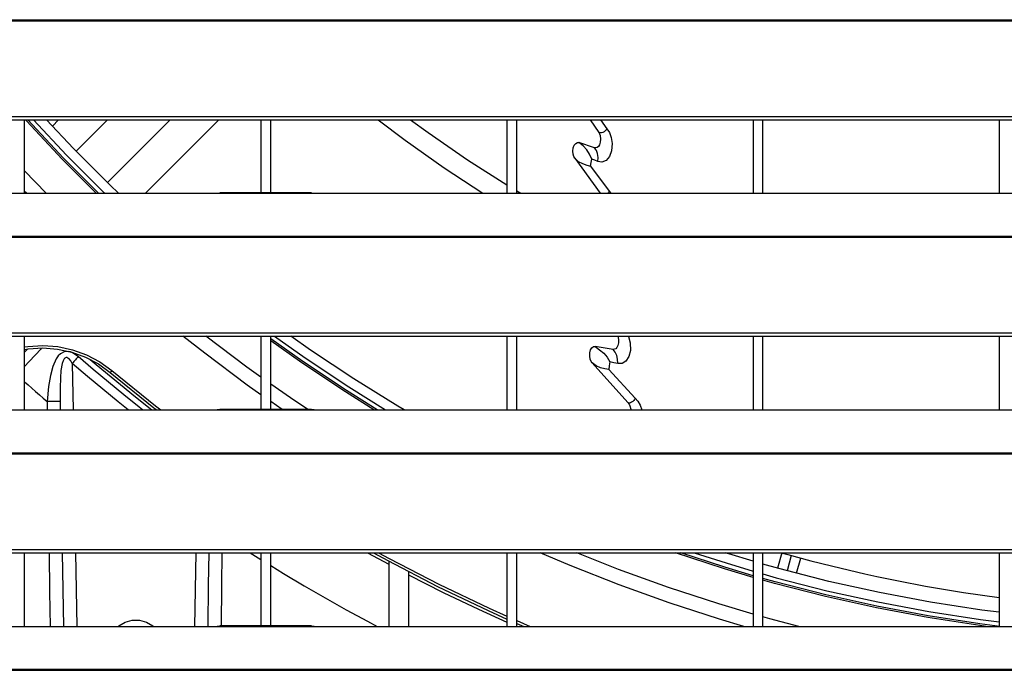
# Model space of a CAD drawing. Header units: millimetres. Extents: x 0 to 39025, y -31299 to 8400.
# Tile 9 of 256: x 6790 to 6990, y -24938 to -24806. Entities that reach past the tile are written whole.
import ezdxf

# ---------------------------------------------------------------- set-up
doc = ezdxf.new("R2010")
doc.units = ezdxf.units.MM

# ---------------------------------------------------------------- blocks, each defined once
blk = doc.blocks.new('*U55')
at = {"lineweight": 25}
for points in [[(16.21, 480.78), (16.21, 480.78), (1133.33, 480.78), (1133.33, 480.78)], [(16.21, 480.56), (16.21, 480.56), (1133.33, 480.56), (1133.33, 480.56)], [(7.21, 461.13), (7.21, 461.13), (1142.79, 461.13), (1142.79, 461.13)], [(7.21, 460.48), (7.21, 460.48), (1142.79, 460.48), (1142.79, 460.48)], [(187, 445.52), (187, 445.52), (187, 460.48), (187, 460.48)], [(192.63, 459.18), (192.63, 459.18), (193.91, 460.48), (193.91, 460.48)], [(197.46, 454.08), (197.46, 454.08), (203.82, 460.48), (203.82, 460.48)], [(203.82, 447.69), (203.82, 447.69), (216.54, 460.48), (216.54, 460.48)], [(211.56, 445.52), (211.56, 445.52), (226.45, 460.48), (226.45, 460.48)], [(235, 460.48), (235, 460.48), (235, 445.6), (235, 445.6)], [(237, 445.6), (237, 445.6), (237, 460.48), (237, 460.48)], [(285, 460.48), (285, 460.48), (285, 445.52), (285, 445.52)], [(287, 445.52), (287, 445.52), (287, 460.48), (287, 460.48)], [(301.92, 460.48), (301.92, 460.48), (303.66, 457.88), (303.66, 457.88)], [(304.01, 460.48), (304.01, 460.48), (305.29, 458.64), (305.29, 458.64)], [(335, 460.48), (335, 460.48), (335, 445.52), (335, 445.52)], [(336.99, 445.52), (336.99, 445.52), (336.99, 460.48), (336.99, 460.48)], [(385, 460.48), (385, 460.48), (385, 445.52), (385, 445.52)], [(302.77, 454.76), (302.77, 454.76), (299.63, 455.81), (299.63, 455.81)], [(298.77, 452.65), (298.77, 452.65), (303.93, 445.52), (303.93, 445.52)], [(301.96, 451.05), (301.96, 451.05), (305.79, 445.94), (305.79, 445.94)], [(191.4, 445.52), (191.4, 445.52), (187, 450.11), (187, 450.11)], [(41.99, 445.52), (41.99, 445.52), (224.99, 445.52), (224.99, 445.52)], [(187.35, 445.52), (187.35, 445.52), (187, 445.89), (187, 445.89)], [(224.99, 445.52), (224.99, 445.52), (247, 445.52), (247, 445.52)], [(245.31, 445.6), (245.31, 445.6), (226.65, 445.6), (226.65, 445.6)], [(247, 445.52), (247, 445.52), (818, 445.52), (818, 445.52)], [(287, 446), (287, 446), (287.8, 445.52), (287.8, 445.52)], [(305.79, 445.94), (305.79, 445.94), (306.1, 445.52), (306.1, 445.52)], [(16.21, 436.81), (16.21, 436.81), (1133.33, 436.81), (1133.33, 436.81)], [(16.21, 436.59), (16.21, 436.59), (1133.33, 436.59), (1133.33, 436.59)], [(7.21, 417.16), (7.21, 417.16), (1142.79, 417.16), (1142.79, 417.16)], [(7.21, 416.51), (7.21, 416.51), (1142.79, 416.51), (1142.79, 416.51)], [(187, 401.55), (187, 401.55), (187, 416.51), (187, 416.51)], [(235, 416.51), (235, 416.51), (235, 401.63), (235, 401.63)], [(237, 401.63), (237, 401.63), (237, 416.51), (237, 416.51)], [(285, 416.51), (285, 416.51), (285, 401.55), (285, 401.55)], [(287, 401.55), (287, 401.55), (287, 416.51), (287, 416.51)], [(335, 416.51), (335, 416.51), (335, 401.55), (335, 401.55)], [(336.99, 401.55), (336.99, 401.55), (336.99, 416.51), (336.99, 416.51)], [(385, 416.51), (385, 416.51), (385, 401.55), (385, 401.55)], [(306.56, 413.83), (306.56, 413.83), (302.92, 414.43), (302.92, 414.43)], [(187, 413.24), (187, 413.24), (187.64, 413.91), (187.64, 413.91)], [(196.69, 410.99), (196.69, 410.99), (196.86, 401.55), (196.86, 401.55)], [(302.34, 411.07), (302.34, 411.07), (309.58, 403.02), (309.58, 403.02)], [(305.67, 409.71), (305.67, 409.71), (311.03, 403.9), (311.03, 403.9)], [(191.58, 403.24), (191.58, 403.24), (191.6, 401.55), (191.6, 401.55)], [(194.19, 403.27), (194.19, 403.27), (194.22, 401.55), (194.22, 401.55)], [(239.31, 401.63), (239.31, 401.63), (237, 403.22), (237, 403.22)], [(41.99, 401.55), (41.99, 401.55), (224.99, 401.55), (224.99, 401.55)], [(224.99, 401.55), (224.99, 401.55), (247, 401.55), (247, 401.55)], [(245.31, 401.63), (245.31, 401.63), (226.65, 401.63), (226.65, 401.63)], [(247, 401.55), (247, 401.55), (818, 401.55), (818, 401.55)], [(16.21, 392.83), (16.21, 392.83), (1133.33, 392.83), (1133.33, 392.83)], [(16.21, 392.61), (16.21, 392.61), (1133.33, 392.61), (1133.33, 392.61)], [(7.21, 373.19), (7.21, 373.19), (1142.79, 373.19), (1142.79, 373.19)], [(7.21, 372.53), (7.21, 372.53), (1142.79, 372.53), (1142.79, 372.53)], [(187, 357.57), (187, 357.57), (187, 372.53), (187, 372.53)], [(194.66, 372.53), (194.66, 372.53), (194.88, 357.57), (194.88, 357.57)], [(197.37, 372.53), (197.37, 372.53), (197.63, 357.57), (197.63, 357.57)], [(221.58, 357.57), (221.58, 357.57), (221.84, 372.53), (221.84, 372.53)], [(232.84, 372.53), (232.84, 372.53), (235, 371.17), (235, 371.17)], [(235, 372.53), (235, 372.53), (235, 357.65), (235, 357.65)], [(237, 357.65), (237, 357.65), (237, 372.53), (237, 372.53)], [(256.68, 372.53), (256.68, 372.53), (261, 370.17), (261, 370.17)], [(285, 372.53), (285, 372.53), (285, 357.57), (285, 357.57)], [(287, 357.57), (287, 357.57), (287, 372.53), (287, 372.53)], [(335, 372.53), (335, 372.53), (335, 357.57), (335, 357.57)], [(336.99, 357.57), (336.99, 357.57), (336.99, 372.53), (336.99, 372.53)], [(340.82, 372.5), (340.82, 372.5), (339.99, 369.39), (339.99, 369.39)], [(385, 372.53), (385, 372.53), (385, 357.57), (385, 357.57)], [(261, 370.84), (261, 370.84), (261, 357.57), (261, 357.57)], [(342.75, 371.97), (342.75, 371.97), (341.92, 368.86), (341.92, 368.86)], [(343.85, 368.35), (343.85, 368.35), (344.68, 371.45), (344.68, 371.45)], [(265, 368.71), (265, 368.71), (265, 357.57), (265, 357.57)], [(287, 358.73), (287, 358.73), (289.69, 357.57), (289.69, 357.57)], [(287, 358.18), (287, 358.18), (288.41, 357.57), (288.41, 357.57)], [(41.99, 357.57), (41.99, 357.57), (224.99, 357.57), (224.99, 357.57)], [(224.99, 357.57), (224.99, 357.57), (247, 357.57), (247, 357.57)], [(245.31, 357.65), (245.31, 357.65), (226.65, 357.65), (226.65, 357.65)], [(247, 357.57), (247, 357.57), (818, 357.57), (818, 357.57)], [(16.21, 348.87), (16.21, 348.87), (1133.33, 348.87), (1133.33, 348.87)], [(16.21, 348.65), (16.21, 348.65), (1133.33, 348.65), (1133.33, 348.65)]]:
    blk.add_open_spline(points, degree=3, dxfattribs=at)
for points, knots in [([(201.51, 445.52), (201.51, 445.52), (194.65, 452.43), (194.65, 452.43), (194.65, 452.43), (187.38, 460.24), (187.38, 460.24), (187.38, 460.24), (187.17, 460.48), (187.17, 460.48)], [0, 0, 0, 0, 1, 1, 1, 2, 2, 2, 3, 3, 3, 3]), ([(201.99, 445.52), (201.99, 445.52), (194.9, 452.67), (194.9, 452.67), (194.9, 452.67), (187.64, 460.47), (187.64, 460.47), (187.64, 460.47), (187.62, 460.48), (187.62, 460.48)], [0, 0, 0, 0, 1, 1, 1, 2, 2, 2, 3, 3, 3, 3]), ([(188.82, 460.48), (188.82, 460.48), (195.53, 453.29), (195.53, 453.29), (195.53, 453.29), (203.02, 445.76), (203.02, 445.76), (203.02, 445.76), (203.27, 445.52), (203.27, 445.52)], [0, 0, 0, 0, 1, 1, 1, 2, 2, 2, 3, 3, 3, 3]), ([(206.06, 445.52), (206.06, 445.52), (204.37, 447.15), (204.37, 447.15), (204.37, 447.15), (196.92, 454.64), (196.92, 454.64), (196.92, 454.64), (191.44, 460.48), (191.44, 460.48)], [0, 0, 0, 0, 1, 1, 1, 2, 2, 2, 3, 3, 3, 3]), ([(258.8, 460.48), (258.8, 460.48), (264.3, 456.32), (264.3, 456.32), (264.3, 456.32), (272.26, 450.69), (272.26, 450.69), (272.26, 450.69), (280.13, 445.52), (280.13, 445.52)], [0, 0, 0, 0, 1, 1, 1, 2, 2, 2, 3, 3, 3, 3]), ([(265.43, 460.48), (265.43, 460.48), (269.01, 457.86), (269.01, 457.86), (269.01, 457.86), (277, 452.33), (277, 452.33), (277, 452.33), (285, 447.22), (285, 447.22)], [0, 0, 0, 0, 1, 1, 1, 2, 2, 2, 3, 3, 3, 3]), ([(305.28, 458.64), (305.28, 458.64), (305.81, 457.86), (305.81, 457.86), (305.81, 457.86), (306.18, 456.89), (306.18, 456.89), (306.18, 456.89), (306.37, 455.62), (306.37, 455.62), (306.37, 455.62), (306.25, 454.18), (306.25, 454.18), (306.25, 454.18), (305.81, 453), (305.81, 453), (305.81, 453), (305.13, 452.22), (305.13, 452.22), (305.13, 452.22), (304.31, 451.88), (304.31, 451.88), (304.31, 451.88), (303.49, 451.99), (303.49, 451.99)], [0, 0, 0, 0, 1, 1, 1, 2, 2, 2, 3, 3, 3, 4, 4, 4, 5, 5, 5, 6, 6, 6, 7, 7, 7, 8, 8, 8, 8]), ([(305.29, 458.64), (305.29, 458.64), (305.14, 458.42), (305.14, 458.42), (305.14, 458.42), (304.95, 458.22), (304.95, 458.22), (304.95, 458.22), (304.72, 458.04), (304.72, 458.04), (304.72, 458.04), (304.48, 457.9), (304.48, 457.9), (304.48, 457.9), (304.24, 457.81), (304.24, 457.81), (304.24, 457.81), (304.01, 457.78), (304.01, 457.78), (304.01, 457.78), (303.81, 457.8), (303.81, 457.8), (303.81, 457.8), (303.66, 457.88), (303.66, 457.88)], [0, 0, 0, 0, 1, 1, 1, 2, 2, 2, 3, 3, 3, 4, 4, 4, 5, 5, 5, 6, 6, 6, 7, 7, 7, 8, 8, 8, 8]), ([(303.66, 457.88), (303.66, 457.88), (303.82, 457.58), (303.82, 457.58), (303.82, 457.58), (303.93, 457.25), (303.93, 457.25), (303.93, 457.25), (304.02, 456.55), (304.02, 456.55), (304.02, 456.55), (303.97, 455.91), (303.97, 455.91), (303.97, 455.91), (303.8, 455.4), (303.8, 455.4), (303.8, 455.4), (303.57, 455.03), (303.57, 455.03), (303.57, 455.03), (303.3, 454.82), (303.3, 454.82), (303.3, 454.82), (303.04, 454.74), (303.04, 454.74), (303.04, 454.74), (302.77, 454.76), (302.77, 454.76)], [0, 0, 0, 0, 1, 1, 1, 2, 2, 2, 3, 3, 3, 4, 4, 4, 5, 5, 5, 6, 6, 6, 7, 7, 7, 8, 8, 8, 9, 9, 9, 9]), ([(298.77, 452.65), (298.77, 452.65), (298.58, 453.01), (298.58, 453.01), (298.58, 453.01), (298.44, 453.5), (298.44, 453.5), (298.44, 453.5), (298.39, 454.1), (298.39, 454.1), (298.39, 454.1), (298.47, 454.75), (298.47, 454.75), (298.47, 454.75), (298.68, 455.3), (298.68, 455.3), (298.68, 455.3), (298.97, 455.66), (298.97, 455.66), (298.97, 455.66), (299.3, 455.83), (299.3, 455.83), (299.3, 455.83), (299.63, 455.81), (299.63, 455.81)], [0, 0, 0, 0, 1, 1, 1, 2, 2, 2, 3, 3, 3, 4, 4, 4, 5, 5, 5, 6, 6, 6, 7, 7, 7, 8, 8, 8, 8]), ([(302.22, 452.47), (302.22, 452.47), (301.79, 453.45), (301.79, 453.45), (301.79, 453.45), (301.21, 454.37), (301.21, 454.37), (301.21, 454.37), (300.48, 455.16), (300.48, 455.16), (300.48, 455.16), (299.63, 455.81), (299.63, 455.81)], [0, 0, 0, 0, 1, 1, 1, 2, 2, 2, 3, 3, 3, 4, 4, 4, 4]), ([(303.49, 451.99), (303.49, 451.99), (303.54, 452.82), (303.54, 452.82), (303.54, 452.82), (303.42, 453.59), (303.42, 453.59), (303.42, 453.59), (303.16, 454.25), (303.16, 454.25), (303.16, 454.25), (302.77, 454.76), (302.77, 454.76)], [0, 0, 0, 0, 1, 1, 1, 2, 2, 2, 3, 3, 3, 4, 4, 4, 4]), ([(298.77, 452.65), (298.77, 452.65), (299.49, 452.01), (299.49, 452.01), (299.49, 452.01), (300.34, 451.56), (300.34, 451.56), (300.34, 451.56), (301.2, 451.26), (301.2, 451.26), (301.2, 451.26), (301.96, 451.05), (301.96, 451.05)], [0, 0, 0, 0, 1, 1, 1, 2, 2, 2, 3, 3, 3, 4, 4, 4, 4]), ([(301.96, 451.05), (301.96, 451.05), (302.1, 451.76), (302.1, 451.76), (302.1, 451.76), (302.22, 452.47), (302.22, 452.47)], [0, 0, 0, 0, 1, 1, 1, 2, 2, 2, 2]), ([(303.49, 451.99), (303.49, 451.99), (302.85, 452.23), (302.85, 452.23), (302.85, 452.23), (302.22, 452.47), (302.22, 452.47)], [0, 0, 0, 0, 1, 1, 1, 2, 2, 2, 2]), ([(224.99, 445.52), (224.99, 445.52), (226.12, 445.57), (226.12, 445.57), (226.12, 445.57), (226.65, 445.57), (226.65, 445.57)], [0, 0, 0, 0, 1, 1, 1, 2, 2, 2, 2]), ([(245.31, 445.58), (245.31, 445.58), (245.83, 445.57), (245.83, 445.57), (245.83, 445.57), (247, 445.52), (247, 445.52)], [0, 0, 0, 0, 1, 1, 1, 2, 2, 2, 2]), ([(305.79, 445.94), (305.79, 445.94), (305.65, 445.72), (305.65, 445.72), (305.65, 445.72), (305.48, 445.52), (305.48, 445.52)], [0, 0, 0, 0, 1, 1, 1, 2, 2, 2, 2]), ([(235, 404.61), (235, 404.61), (232.22, 406.59), (232.22, 406.59), (232.22, 406.59), (223.59, 413.03), (223.59, 413.03), (223.59, 413.03), (219.16, 416.51), (219.16, 416.51)], [0, 0, 0, 0, 1, 1, 1, 2, 2, 2, 3, 3, 3, 3]), ([(235, 408.18), (235, 408.18), (232.18, 410.22), (232.18, 410.22), (232.18, 410.22), (223.84, 416.51), (223.84, 416.51)], [0, 0, 0, 0, 1, 1, 1, 2, 2, 2, 2]), ([(237.77, 416.51), (237.77, 416.51), (244.02, 412.09), (244.02, 412.09), (244.02, 412.09), (252.85, 406.21), (252.85, 406.21), (252.85, 406.21), (260.34, 401.55), (260.34, 401.55)], [0, 0, 0, 0, 1, 1, 1, 2, 2, 2, 3, 3, 3, 3]), ([(264.13, 401.55), (264.13, 401.55), (262.86, 402.29), (262.86, 402.29), (262.86, 402.29), (253.89, 407.85), (253.89, 407.85), (253.89, 407.85), (245.11, 413.69), (245.11, 413.69), (245.11, 413.69), (241.09, 416.51), (241.09, 416.51)], [0, 0, 0, 0, 1, 1, 1, 2, 2, 2, 3, 3, 3, 4, 4, 4, 4]), ([(307.53, 416.51), (307.53, 416.51), (307.68, 415.82), (307.68, 415.82), (307.68, 415.82), (307.67, 415.15), (307.67, 415.15), (307.67, 415.15), (307.54, 414.61), (307.54, 414.61), (307.54, 414.61), (307.34, 414.22), (307.34, 414.22), (307.34, 414.22), (307.09, 413.97), (307.09, 413.97), (307.09, 413.97), (306.83, 413.84), (306.83, 413.84), (306.83, 413.84), (306.56, 413.83), (306.56, 413.83)], [0, 0, 0, 0, 1, 1, 1, 2, 2, 2, 3, 3, 3, 4, 4, 4, 5, 5, 5, 6, 6, 6, 7, 7, 7, 7]), ([(309.68, 416.51), (309.68, 416.51), (309.72, 416.43), (309.72, 416.43), (309.72, 416.43), (310.06, 415.16), (310.06, 415.16), (310.06, 415.16), (310.11, 413.63), (310.11, 413.63), (310.11, 413.63), (309.78, 412.36), (309.78, 412.36), (309.78, 412.36), (309.17, 411.45), (309.17, 411.45), (309.17, 411.45), (308.38, 410.97), (308.38, 410.97), (308.38, 410.97), (307.52, 410.94), (307.52, 410.94)], [0, 0, 0, 0, 1, 1, 1, 2, 2, 2, 3, 3, 3, 4, 4, 4, 5, 5, 5, 6, 6, 6, 7, 7, 7, 7]), ([(187, 414.31), (187, 414.31), (187.65, 414.41), (187.65, 414.41), (187.65, 414.41), (190.68, 414.62), (190.68, 414.62), (190.68, 414.62), (193.72, 414.4), (193.72, 414.4), (193.72, 414.4), (196.7, 413.76), (196.7, 413.76), (196.7, 413.76), (199.57, 412.72), (199.57, 412.72), (199.57, 412.72), (202.25, 411.29), (202.25, 411.29), (202.25, 411.29), (204.73, 409.51), (204.73, 409.51)], [0, 0, 0, 0, 1, 1, 1, 2, 2, 2, 3, 3, 3, 4, 4, 4, 5, 5, 5, 6, 6, 6, 7, 7, 7, 7]), ([(187, 413.81), (187, 413.81), (187.71, 413.92), (187.71, 413.92), (187.71, 413.92), (190.68, 414.12), (190.68, 414.12), (190.68, 414.12), (193.65, 413.9), (193.65, 413.9), (193.65, 413.9), (196.56, 413.28), (196.56, 413.28), (196.56, 413.28), (199.36, 412.26), (199.36, 412.26), (199.36, 412.26), (201.99, 410.87), (201.99, 410.87), (201.99, 410.87), (204.41, 409.12), (204.41, 409.12)], [0, 0, 0, 0, 1, 1, 1, 2, 2, 2, 3, 3, 3, 4, 4, 4, 5, 5, 5, 6, 6, 6, 7, 7, 7, 7]), ([(258.62, 401.55), (258.62, 401.55), (252.37, 405.46), (252.37, 405.46), (252.37, 405.46), (243.51, 411.35), (243.51, 411.35), (243.51, 411.35), (237, 415.97), (237, 415.97)], [0, 0, 0, 0, 1, 1, 1, 2, 2, 2, 3, 3, 3, 3]), ([(257.97, 401.55), (257.97, 401.55), (252.19, 405.17), (252.19, 405.17), (252.19, 405.17), (243.32, 411.07), (243.32, 411.07), (243.32, 411.07), (237, 415.55), (237, 415.55)], [0, 0, 0, 0, 1, 1, 1, 2, 2, 2, 3, 3, 3, 3]), ([(302.34, 411.07), (302.34, 411.07), (302.13, 411.39), (302.13, 411.39), (302.13, 411.39), (301.94, 411.84), (301.94, 411.84), (301.94, 411.84), (301.82, 412.44), (301.82, 412.44), (301.82, 412.44), (301.83, 413.11), (301.83, 413.11), (301.83, 413.11), (301.98, 413.71), (301.98, 413.71), (301.98, 413.71), (302.25, 414.15), (302.25, 414.15), (302.25, 414.15), (302.57, 414.39), (302.57, 414.39), (302.57, 414.39), (302.92, 414.43), (302.92, 414.43)], [0, 0, 0, 0, 1, 1, 1, 2, 2, 2, 3, 3, 3, 4, 4, 4, 5, 5, 5, 6, 6, 6, 7, 7, 7, 8, 8, 8, 8]), ([(302.92, 414.43), (302.92, 414.43), (304.66, 413.09), (304.66, 413.09), (304.66, 413.09), (305.35, 412.22), (305.35, 412.22), (305.35, 412.22), (305.9, 411.27), (305.9, 411.27)], [0, 0, 0, 0, 1, 1, 1, 2, 2, 2, 3, 3, 3, 3]), ([(187, 410.34), (187, 410.34), (187.95, 411.34), (187.95, 411.34), (187.95, 411.34), (190.39, 413.92), (190.39, 413.92), (190.39, 413.92), (190.4, 413.95), (190.4, 413.95)], [0, 0, 0, 0, 1, 1, 1, 2, 2, 2, 3, 3, 3, 3]), ([(197.87, 412.36), (197.87, 412.36), (196.76, 413.12), (196.76, 413.12), (196.76, 413.12), (196.3, 413.3), (196.3, 413.3), (196.3, 413.3), (195.85, 413.4), (195.85, 413.4), (195.85, 413.4), (195.05, 413.35), (195.05, 413.35), (195.05, 413.35), (194.28, 412.95), (194.28, 412.95), (194.28, 412.95), (193.84, 412.51), (193.84, 412.51), (193.84, 412.51), (193.43, 411.93), (193.43, 411.93), (193.43, 411.93), (192.72, 410.32), (192.72, 410.32), (192.72, 410.32), (192.25, 408.55), (192.25, 408.55), (192.25, 408.55), (191.86, 406.27), (191.86, 406.27), (191.86, 406.27), (191.56, 403.24), (191.56, 403.24)], [0, 0, 0, 0, 1, 1, 1, 2, 2, 2, 3, 3, 3, 4, 4, 4, 5, 5, 5, 6, 6, 6, 7, 7, 7, 8, 8, 8, 9, 9, 9, 10, 10, 10, 11, 11, 11, 11]), ([(196.69, 410.99), (196.69, 410.99), (196.36, 411.52), (196.36, 411.52), (196.36, 411.52), (196.04, 411.88), (196.04, 411.88), (196.04, 411.88), (195.81, 412.07), (195.81, 412.07), (195.81, 412.07), (195.6, 412.15), (195.6, 412.15), (195.6, 412.15), (195.45, 412.17), (195.45, 412.17), (195.45, 412.17), (195.31, 412.14), (195.31, 412.14), (195.31, 412.14), (195.17, 412.06), (195.17, 412.06), (195.17, 412.06), (195.03, 411.92), (195.03, 411.92), (195.03, 411.92), (194.81, 411.53), (194.81, 411.53), (194.81, 411.53), (194.63, 410.94), (194.63, 410.94), (194.63, 410.94), (194.39, 409.56), (194.39, 409.56), (194.39, 409.56), (194.26, 408.06), (194.26, 408.06), (194.26, 408.06), (194.19, 406.02), (194.19, 406.02), (194.19, 406.02), (194.19, 403.27), (194.19, 403.27)], [0, 0, 0, 0, 1, 1, 1, 2, 2, 2, 3, 3, 3, 4, 4, 4, 5, 5, 5, 6, 6, 6, 7, 7, 7, 8, 8, 8, 9, 9, 9, 10, 10, 10, 11, 11, 11, 12, 12, 12, 13, 13, 13, 14, 14, 14, 14]), ([(197.87, 412.36), (197.87, 412.36), (197.74, 412.21), (197.74, 412.21), (197.74, 412.21), (197.61, 412.05), (197.61, 412.05), (197.61, 412.05), (197.46, 411.88), (197.46, 411.88), (197.46, 411.88), (197.32, 411.71), (197.32, 411.71), (197.32, 411.71), (197.16, 411.53), (197.16, 411.53), (197.16, 411.53), (197.01, 411.36), (197.01, 411.36), (197.01, 411.36), (196.85, 411.17), (196.85, 411.17), (196.85, 411.17), (196.69, 410.99), (196.69, 410.99)], [0, 0, 0, 0, 1, 1, 1, 2, 2, 2, 3, 3, 3, 4, 4, 4, 5, 5, 5, 6, 6, 6, 7, 7, 7, 8, 8, 8, 8]), ([(210.96, 401.55), (210.96, 401.55), (210.3, 402.07), (210.3, 402.07), (210.3, 402.07), (207.15, 404.58), (207.15, 404.58), (207.15, 404.58), (204.03, 407.14), (204.03, 407.14), (204.03, 407.14), (200.94, 409.73), (200.94, 409.73), (200.94, 409.73), (197.87, 412.36), (197.87, 412.36)], [0, 0, 0, 0, 1, 1, 1, 2, 2, 2, 3, 3, 3, 4, 4, 4, 5, 5, 5, 5]), ([(307.52, 410.94), (307.52, 410.94), (307.49, 411.81), (307.49, 411.81), (307.49, 411.81), (307.31, 412.61), (307.31, 412.61), (307.31, 412.61), (306.99, 413.29), (306.99, 413.29), (306.99, 413.29), (306.56, 413.83), (306.56, 413.83)], [0, 0, 0, 0, 1, 1, 1, 2, 2, 2, 3, 3, 3, 4, 4, 4, 4]), ([(208.05, 401.55), (208.05, 401.55), (206.02, 403.17), (206.02, 403.17), (206.02, 403.17), (202.88, 405.74), (202.88, 405.74), (202.88, 405.74), (199.78, 408.35), (199.78, 408.35), (199.78, 408.35), (196.69, 410.99), (196.69, 410.99)], [0, 0, 0, 0, 1, 1, 1, 2, 2, 2, 3, 3, 3, 4, 4, 4, 4]), ([(200.32, 411.8), (200.32, 411.8), (201.56, 410.75), (201.56, 410.75), (201.56, 410.75), (209.51, 404.2), (209.51, 404.2), (209.51, 404.2), (212.88, 401.55), (212.88, 401.55)], [0, 0, 0, 0, 1, 1, 1, 2, 2, 2, 3, 3, 3, 3]), ([(305.67, 409.71), (305.67, 409.71), (304.88, 409.86), (304.88, 409.86), (304.88, 409.86), (303.98, 410.09), (303.98, 410.09), (303.98, 410.09), (303.1, 410.48), (303.1, 410.48), (303.1, 410.48), (302.34, 411.07), (302.34, 411.07)], [0, 0, 0, 0, 1, 1, 1, 2, 2, 2, 3, 3, 3, 4, 4, 4, 4]), ([(305.9, 411.27), (305.9, 411.27), (305.79, 410.48), (305.79, 410.48), (305.79, 410.48), (305.67, 409.71), (305.67, 409.71)], [0, 0, 0, 0, 1, 1, 1, 2, 2, 2, 2]), ([(307.52, 410.94), (307.52, 410.94), (306.71, 411.1), (306.71, 411.1), (306.71, 411.1), (305.9, 411.27), (305.9, 411.27)], [0, 0, 0, 0, 1, 1, 1, 2, 2, 2, 2]), ([(204.73, 409.51), (204.73, 409.51), (204.67, 409.43), (204.67, 409.43), (204.67, 409.43), (204.6, 409.36), (204.6, 409.36), (204.6, 409.36), (204.55, 409.29), (204.55, 409.29), (204.55, 409.29), (204.51, 409.24), (204.51, 409.24), (204.51, 409.24), (204.46, 409.19), (204.46, 409.19), (204.46, 409.19), (204.43, 409.15), (204.43, 409.15), (204.43, 409.15), (204.41, 409.13), (204.41, 409.13), (204.41, 409.13), (204.41, 409.12), (204.41, 409.12)], [0, 0, 0, 0, 1, 1, 1, 2, 2, 2, 3, 3, 3, 4, 4, 4, 5, 5, 5, 6, 6, 6, 7, 7, 7, 8, 8, 8, 8]), ([(204.41, 409.12), (204.41, 409.12), (213.28, 401.98), (213.28, 401.98), (213.28, 401.98), (213.83, 401.55), (213.83, 401.55)], [0, 0, 0, 0, 1, 1, 1, 2, 2, 2, 2]), ([(204.73, 409.51), (204.73, 409.51), (213.58, 402.38), (213.58, 402.38), (213.58, 402.38), (214.66, 401.55), (214.66, 401.55)], [0, 0, 0, 0, 1, 1, 1, 2, 2, 2, 2]), ([(187, 407.24), (187, 407.24), (187.71, 406.61), (187.71, 406.61), (187.71, 406.61), (188.47, 405.93), (188.47, 405.93), (188.47, 405.93), (189.24, 405.26), (189.24, 405.26), (189.24, 405.26), (190.01, 404.58), (190.01, 404.58), (190.01, 404.58), (190.78, 403.91), (190.78, 403.91), (190.78, 403.91), (191.56, 403.24), (191.56, 403.24)], [0, 0, 0, 0, 1, 1, 1, 2, 2, 2, 3, 3, 3, 4, 4, 4, 5, 5, 5, 6, 6, 6, 6]), ([(244.53, 401.63), (244.53, 401.63), (240.99, 404), (240.99, 404), (240.99, 404), (237, 406.76), (237, 406.76)], [0, 0, 0, 0, 1, 1, 1, 2, 2, 2, 2]), ([(191.58, 403.24), (191.58, 403.24), (191.57, 403.24), (191.57, 403.24), (191.57, 403.24), (191.57, 403.24), (191.57, 403.24), (191.57, 403.24), (191.56, 403.24), (191.56, 403.24)], [0, 0, 0, 0, 1, 1, 1, 2, 2, 2, 3, 3, 3, 3]), ([(194.19, 403.27), (194.19, 403.27), (193.63, 403.27), (193.63, 403.27), (193.63, 403.27), (192.91, 403.25), (192.91, 403.25), (192.91, 403.25), (191.58, 403.24), (191.58, 403.24)], [0, 0, 0, 0, 1, 1, 1, 2, 2, 2, 3, 3, 3, 3]), ([(311.03, 403.9), (311.03, 403.9), (310.91, 403.66), (310.91, 403.66), (310.91, 403.66), (310.75, 403.44), (310.75, 403.44), (310.75, 403.44), (310.55, 403.24), (310.55, 403.24), (310.55, 403.24), (310.33, 403.09), (310.33, 403.09), (310.33, 403.09), (310.11, 402.98), (310.11, 402.98), (310.11, 402.98), (309.91, 402.93), (309.91, 402.93), (309.91, 402.93), (309.72, 402.94), (309.72, 402.94), (309.72, 402.94), (309.58, 403.02), (309.58, 403.02)], [0, 0, 0, 0, 1, 1, 1, 2, 2, 2, 3, 3, 3, 4, 4, 4, 5, 5, 5, 6, 6, 6, 7, 7, 7, 8, 8, 8, 8]), ([(309.58, 403.02), (309.58, 403.02), (309.8, 402.73), (309.8, 402.73), (309.8, 402.73), (309.96, 402.39), (309.96, 402.39), (309.96, 402.39), (310.15, 401.66), (310.15, 401.66), (310.15, 401.66), (310.15, 401.55), (310.15, 401.55)], [0, 0, 0, 0, 1, 1, 1, 2, 2, 2, 3, 3, 3, 4, 4, 4, 4]), ([(311.03, 403.9), (311.03, 403.9), (311.6, 403.29), (311.6, 403.29), (311.6, 403.29), (312.08, 402.47), (312.08, 402.47), (312.08, 402.47), (312.38, 401.55), (312.38, 401.55)], [0, 0, 0, 0, 1, 1, 1, 2, 2, 2, 3, 3, 3, 3]), ([(224.99, 401.55), (224.99, 401.55), (226.12, 401.6), (226.12, 401.6), (226.12, 401.6), (226.65, 401.6), (226.65, 401.6)], [0, 0, 0, 0, 1, 1, 1, 2, 2, 2, 2]), ([(245.31, 401.61), (245.31, 401.61), (245.83, 401.6), (245.83, 401.6), (245.83, 401.6), (247, 401.55), (247, 401.55)], [0, 0, 0, 0, 1, 1, 1, 2, 2, 2, 2]), ([(191.97, 372.53), (191.97, 372.53), (192.07, 364.61), (192.07, 364.61), (192.07, 364.61), (192.16, 357.57), (192.16, 357.57)], [0, 0, 0, 0, 1, 1, 1, 2, 2, 2, 2]), ([(224.27, 357.57), (224.27, 357.57), (224.39, 365.96), (224.39, 365.96), (224.39, 365.96), (224.49, 372.53), (224.49, 372.53)], [0, 0, 0, 0, 1, 1, 1, 2, 2, 2, 2]), ([(226.97, 357.65), (226.97, 357.65), (227.08, 365.88), (227.08, 365.88), (227.08, 365.88), (227.15, 372.53), (227.15, 372.53)], [0, 0, 0, 0, 1, 1, 1, 2, 2, 2, 2]), ([(257.89, 372.53), (257.89, 372.53), (260.83, 370.93), (260.83, 370.93), (260.83, 370.93), (270.91, 365.69), (270.91, 365.69), (270.91, 365.69), (281.17, 360.79), (281.17, 360.79), (281.17, 360.79), (285, 359.06), (285, 359.06)], [0, 0, 0, 0, 1, 1, 1, 2, 2, 2, 3, 3, 3, 4, 4, 4, 4]), ([(258.93, 372.53), (258.93, 372.53), (261.06, 371.37), (261.06, 371.37), (261.06, 371.37), (271.14, 366.14), (271.14, 366.14), (271.14, 366.14), (281.38, 361.25), (281.38, 361.25), (281.38, 361.25), (285, 359.61), (285, 359.61)], [0, 0, 0, 0, 1, 1, 1, 2, 2, 2, 3, 3, 3, 4, 4, 4, 4]), ([(333.1, 357.57), (333.1, 357.57), (328.18, 359.04), (328.18, 359.04), (328.18, 359.04), (317.94, 362.34), (317.94, 362.34), (317.94, 362.34), (307.82, 365.98), (307.82, 365.98), (307.82, 365.98), (297.83, 369.95), (297.83, 369.95), (297.83, 369.95), (291.78, 372.53), (291.78, 372.53)], [0, 0, 0, 0, 1, 1, 1, 2, 2, 2, 3, 3, 3, 4, 4, 4, 5, 5, 5, 5]), ([(335, 360.06), (335, 360.06), (328.05, 362.12), (328.05, 362.12), (328.05, 362.12), (317.81, 365.46), (317.81, 365.46), (317.81, 365.46), (307.69, 369.14), (307.69, 369.14), (307.69, 369.14), (299.18, 372.53), (299.18, 372.53)], [0, 0, 0, 0, 1, 1, 1, 2, 2, 2, 3, 3, 3, 4, 4, 4, 4]), ([(335, 367.51), (335, 367.51), (329.18, 369.26), (329.18, 369.26), (329.18, 369.26), (319.26, 372.53), (319.26, 372.53)], [0, 0, 0, 0, 1, 1, 1, 2, 2, 2, 2]), ([(335, 367.86), (335, 367.86), (329.28, 369.59), (329.28, 369.59), (329.28, 369.59), (320.3, 372.53), (320.3, 372.53)], [0, 0, 0, 0, 1, 1, 1, 2, 2, 2, 2]), ([(323.07, 372.53), (323.07, 372.53), (329.54, 370.44), (329.54, 370.44), (329.54, 370.44), (335, 368.79), (335, 368.79)], [0, 0, 0, 0, 1, 1, 1, 2, 2, 2, 2]), ([(335, 370.81), (335, 370.81), (330.11, 372.3), (330.11, 372.3), (330.11, 372.3), (329.35, 372.53), (329.35, 372.53)], [0, 0, 0, 0, 1, 1, 1, 2, 2, 2, 2]), ([(340.71, 372.53), (340.71, 372.53), (342.05, 372.15), (342.05, 372.15), (342.05, 372.15), (346.77, 370.89), (346.77, 370.89), (346.77, 370.89), (350.97, 369.84), (350.97, 369.84), (350.97, 369.84), (354.62, 368.96), (354.62, 368.96), (354.62, 368.96), (357.68, 368.27), (357.68, 368.27), (357.68, 368.27), (360.13, 367.73), (360.13, 367.73), (360.13, 367.73), (364.57, 366.81), (364.57, 366.81), (364.57, 366.81), (370.06, 365.76), (370.06, 365.76), (370.06, 365.76), (377.79, 364.45), (377.79, 364.45), (377.79, 364.45), (385, 363.4), (385, 363.4)], [0, 0, 0, 0, 1, 1, 1, 2, 2, 2, 3, 3, 3, 4, 4, 4, 5, 5, 5, 6, 6, 6, 7, 7, 7, 8, 8, 8, 9, 9, 9, 10, 10, 10, 10]), ([(385, 360.44), (385, 360.44), (381.49, 360.89), (381.49, 360.89), (381.49, 360.89), (371.07, 362.48), (371.07, 362.48), (371.07, 362.48), (360.71, 364.42), (360.71, 364.42), (360.71, 364.42), (350.43, 366.7), (350.43, 366.7), (350.43, 366.7), (340.22, 369.32), (340.22, 369.32), (340.22, 369.32), (336.99, 370.23), (336.99, 370.23)], [0, 0, 0, 0, 1, 1, 1, 2, 2, 2, 3, 3, 3, 4, 4, 4, 5, 5, 5, 6, 6, 6, 6]), ([(237, 369.93), (237, 369.93), (239.61, 368.33), (239.61, 368.33), (239.61, 368.33), (243.83, 365.81), (243.83, 365.81), (243.83, 365.81), (248.07, 363.36), (248.07, 363.36), (248.07, 363.36), (252.35, 360.96), (252.35, 360.96), (252.35, 360.96), (256.66, 358.63), (256.66, 358.63), (256.66, 358.63), (258.66, 357.57), (258.66, 357.57)], [0, 0, 0, 0, 1, 1, 1, 2, 2, 2, 3, 3, 3, 4, 4, 4, 5, 5, 5, 6, 6, 6, 6]), ([(336.99, 368.21), (336.99, 368.21), (339.71, 367.45), (339.71, 367.45), (339.71, 367.45), (349.98, 364.81), (349.98, 364.81), (349.98, 364.81), (360.33, 362.52), (360.33, 362.52), (360.33, 362.52), (370.75, 360.57), (370.75, 360.57), (370.75, 360.57), (381.23, 358.97), (381.23, 358.97), (381.23, 358.97), (385, 358.49), (385, 358.49)], [0, 0, 0, 0, 1, 1, 1, 2, 2, 2, 3, 3, 3, 4, 4, 4, 5, 5, 5, 6, 6, 6, 6]), ([(265, 368.05), (265, 368.05), (272.06, 364.47), (272.06, 364.47), (272.06, 364.47), (279.2, 361.05), (279.2, 361.05), (279.2, 361.05), (285, 358.42), (285, 358.42)], [0, 0, 0, 0, 1, 1, 1, 2, 2, 2, 3, 3, 3, 3]), ([(385.11, 357.57), (385.11, 357.57), (381.11, 358.08), (381.11, 358.08), (381.11, 358.08), (370.6, 359.69), (370.6, 359.69), (370.6, 359.69), (360.15, 361.64), (360.15, 361.64), (360.15, 361.64), (349.77, 363.94), (349.77, 363.94), (349.77, 363.94), (339.48, 366.59), (339.48, 366.59), (339.48, 366.59), (336.99, 367.29), (336.99, 367.29)], [0, 0, 0, 0, 1, 1, 1, 2, 2, 2, 3, 3, 3, 4, 4, 4, 5, 5, 5, 6, 6, 6, 6]), ([(382.39, 357.57), (382.39, 357.57), (381.06, 357.75), (381.06, 357.75), (381.06, 357.75), (370.54, 359.35), (370.54, 359.35), (370.54, 359.35), (360.09, 361.3), (360.09, 361.3), (360.09, 361.3), (349.69, 363.61), (349.69, 363.61), (349.69, 363.61), (339.39, 366.26), (339.39, 366.26), (339.39, 366.26), (336.99, 366.94), (336.99, 366.94)], [0, 0, 0, 0, 1, 1, 1, 2, 2, 2, 3, 3, 3, 4, 4, 4, 5, 5, 5, 6, 6, 6, 6]), ([(206, 357.57), (206, 357.57), (206.14, 357.68), (206.14, 357.68), (206.14, 357.68), (207.42, 358.43), (207.42, 358.43), (207.42, 358.43), (208.86, 358.82), (208.86, 358.82), (208.86, 358.82), (210.35, 358.82), (210.35, 358.82), (210.35, 358.82), (211.79, 358.43), (211.79, 358.43), (211.79, 358.43), (213.07, 357.68), (213.07, 357.68), (213.07, 357.68), (213.2, 357.57), (213.2, 357.57)], [0, 0, 0, 0, 1, 1, 1, 2, 2, 2, 3, 3, 3, 4, 4, 4, 5, 5, 5, 6, 6, 6, 7, 7, 7, 7]), ([(344.27, 357.57), (344.27, 357.57), (338.39, 359.11), (338.39, 359.11), (338.39, 359.11), (336.99, 359.5), (336.99, 359.5)], [0, 0, 0, 0, 1, 1, 1, 2, 2, 2, 2]), ([(224.99, 357.57), (224.99, 357.57), (226.12, 357.62), (226.12, 357.62), (226.12, 357.62), (226.65, 357.63), (226.65, 357.63)], [0, 0, 0, 0, 1, 1, 1, 2, 2, 2, 2]), ([(245.31, 357.63), (245.31, 357.63), (245.83, 357.63), (245.83, 357.63), (245.83, 357.63), (247, 357.57), (247, 357.57)], [0, 0, 0, 0, 1, 1, 1, 2, 2, 2, 2])]:
    blk.add_open_spline(points, degree=3, knots=knots, dxfattribs=at)

msp = doc.modelspace()

# ---------------------------------------------------------------- block references
at = {"color": 1}
msp.add_blockref('*U55', (6603.64, -25286.44), dxfattribs=at)

doc.saveas('drawing.dxf')
